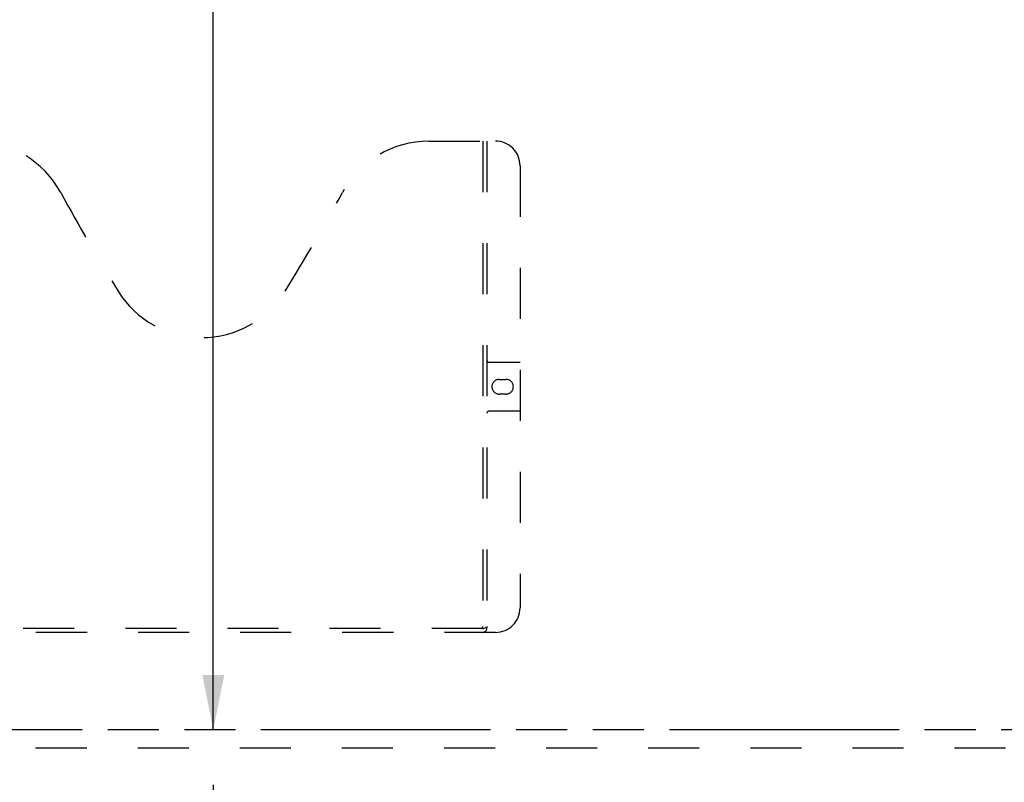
# Model space of a CAD drawing. Header units: inches. Extents: x 0 to 189, y 0 to 122.
# Tile 14 of 35: x 69 to 89, y 8 to 24. Entities that reach past the tile are written whole.
import ezdxf

# ---------------------------------------------------------------- set-up
doc = ezdxf.new("R2010")
doc.units = ezdxf.units.IN
doc.header["$LTSCALE"] = 10.388889
doc.header["$MEASUREMENT"] = 0
doc.linetypes.add('HIDDEN', pattern=[0.2, 0.1, -0.1])
doc.linetypes.add('PHANTOM', pattern=[0.8, 0.45, -0.05, 0.1, -0.05, 0.1, -0.05])
doc.layers.get('0').update_dxf_attribs({"linetype": 'CONTINUOUS'})
for name, color, linetype in [('AVAIL_DOOR_SPACE', 7, 'CONTINUOUS'), ('DEFAULT_2', 8, 'HIDDEN'), ('DIMENSIONS', 7, 'CONTINUOUS')]:
    doc.layers.add(name, color=color, linetype=linetype)
doc.styles.get("Standard").update_dxf_attribs({"font": 'arial.ttf'})
doc.dimstyles.new('DIMSTYLE_1', dxfattribs={"dimtxt": 0.833333, "dimasz": 1.111111, "dimexe": 0.09, "dimexo": 0.07, "dimgap": 0.0375, "dimtad": 0, "dimtih": 1, "dimtoh": 1, "dimzin": 4, "dimdsep": 46, "dimtxsty": 'Standard', "dimblk": '_FILLED', "dimblk1": '_FILLED', "dimblk2": '_FILLED', "dimcen": 0.09, "dimazin": 1, "dimtfac": 1, "dimtdec": 3, "dimtofl": 0, "dimtmove": 0, "dimatfit": 3, "dimldrblk": '_FILLED', "dimfxl": 0, "dimtolj": 1, "dimtzin": 4, "dimarcsym": 0})

# ---------------------------------------------------------------- blocks, each defined once
blk = doc.blocks.new('_FILLED')
at = {"color": 0, "linetype": 'ByBlock'}
blk.add_solid([(0, 0), (-1, 0.2), (-1, -0.2)], dxfattribs=at)
blk = doc.blocks.new('*D8')
at = {"layer": 'DIMENSIONS', "color": 2, "linetype": 'Continuous'}
for p, q in [((72.61, 76.029), (72.61, 43.554)), ((72.61, 9.413), (72.61, 41.888))]:
    blk.add_line(p, q, dxfattribs=at)
at = {"layer": 'DIMENSIONS', "color": 2, "linetype": 'Continuous', "xscale": 1.1111111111, "yscale": 1.1111111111, "zscale": 1.1111111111}
for p, rotation in [((72.61, 76.029), 90), ((72.61, 9.413), 270)]:
    blk.add_blockref('_FILLED', p, dxfattribs=dict(at, rotation=rotation))
at = {"layer": 'DIMENSIONS', "color": 2, "linetype": 'Continuous', "insert": (72.61, 43.138), "char_height": 0.8333, "width": 2.91202, "attachment_point": 2, "line_spacing_factor": 0.9}
blk.add_mtext('66.62', dxfattribs=at)
blk = doc.blocks.new('*D9')
at = {"layer": 'DIMENSIONS', "color": 2, "linetype": 'Continuous'}
for p, q in [((72.61, 9.413), (72.61, 11.635)), ((72.61, 8.288), (72.61, 5.751)), ((72.61, 5.751), (71.637, 5.751))]:
    blk.add_line(p, q, dxfattribs=at)
at = {"layer": 'DIMENSIONS', "color": 2, "linetype": 'Continuous', "xscale": 1.1111111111, "yscale": 1.1111111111, "zscale": 1.1111111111}
for p, rotation in [((72.61, 9.413), 270), ((72.61, 8.288), 90)]:
    blk.add_blockref('_FILLED', p, dxfattribs=dict(at, rotation=rotation))
at = {"layer": 'DIMENSIONS', "color": 2, "linetype": 'Continuous', "insert": (71.221, 6.168), "char_height": 0.8333, "width": 2.26456, "attachment_point": 3, "line_spacing_factor": 0.9}
blk.add_mtext('1.13', dxfattribs=at)
blk = doc.blocks.new('*D12')
at = {"layer": 'DIMENSIONS', "color": 2, "linetype": 'Continuous'}
for p, q in [((90.077, 57.43), (87.769, 57.43)), ((93.702, 57.43), (95.924, 57.43))]:
    blk.add_line(p, q, dxfattribs=at)
at = {"layer": 'DIMENSIONS', "color": 2, "linetype": 'Continuous', "xscale": 1.1111111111, "yscale": 1.1111111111, "zscale": 1.1111111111}
blk.add_blockref('_FILLED', (90.077, 57.43), dxfattribs=at)
at = {"layer": 'DIMENSIONS', "color": 2, "linetype": 'Continuous', "xscale": 1.1111111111, "yscale": 1.1111111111, "zscale": 1.1111111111, "rotation": 180}
blk.add_blockref('_FILLED', (93.702, 57.43), dxfattribs=at)
at = {"layer": 'DIMENSIONS', "color": 2, "linetype": 'Continuous', "insert": (87.353, 57.846), "char_height": 0.8333, "width": 2.26456, "attachment_point": 3, "line_spacing_factor": 0.9}
blk.add_mtext('3.63', dxfattribs=at)

msp = doc.modelspace()

# ---------------------------------------------------------------- linework, layer by layer
at = {"layer": 'AVAIL_DOOR_SPACE', "color": 40, "linetype": 'PHANTOM'}
msp.add_line((65.268, 9.413), (90.077, 9.413), dxfattribs=at)
at = {"layer": 'DEFAULT_2', "color": 8, "linetype": 'HIDDEN'}
for p, q in [((76.997, 21.392), (78.352, 21.392)), ((78.097, 21.392), (78.097, 11.512)), ((78.177, 21.392), (78.177, 11.482)), ((78.852, 20.892), (78.852, 11.892)), ((78.217, 16.892), (78.852, 16.892)), ((78.429, 16.542), (78.566, 16.542)), ((78.566, 16.242), (78.429, 16.242)), ((78.852, 15.892), (78.217, 15.892)), ((78.093, 11.472), (66.651, 11.472)), ((78.352, 11.392), (66.392, 11.392)), ((92.889, 9.038), (64.893, 9.038))]:
    msp.add_line(p, q, dxfattribs=at)
msp.add_lwpolyline([(78.093, 11.472), (78.108, 11.473), (78.124, 11.477), (78.139, 11.483), (78.155, 11.492), (78.171, 11.501), (78.187, 11.512)], dxfattribs=at)
for centre, radius, start, end in [((67.747, 19.392), 2, 28.4813, 90), ((76.997, 19.392), 2, 90, 151.5187), ((78.352, 20.892), 0.5, 0, 90), ((104.055, 39.09), 39.307, 208.4813, 211.8705), ((40.689, 39.09), 39.307, 328.1295, 331.5187), ((72.372, 19.392), 2, 211.8705, 328.1295), ((78.217, 16.932), 0.04, 180, 270), ((78.429, 16.392), 0.15, 90, 270), ((78.566, 16.392), 0.15, 270, 90), ((78.217, 15.852), 0.04, 90, 180), ((78.352, 11.892), 0.5, 270, 360), ((78.057, 11.512), 0.04, 270, 360), ((78.087, 11.482), 0.09, 270, 360)]:
    msp.add_arc(centre, radius, start, end, dxfattribs=at)

# ---------------------------------------------------------------- dimensions: what is measured, and where the dimension line sits
at = {"layer": 'DIMENSIONS', "color": 2, "linetype": 'Continuous'}
for base, p1, p2, picture, middle in [((72.61, 9.413), (90.077, 76.029), (90.077, 9.413), '*D8', (72.599, 42.716)), ((72.609673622, 8.287893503), (90.076713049, 9.412893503), (93.701713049, 8.287893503), '*D9', (70.124599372, 5.746788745))]:
    dim = msp.add_linear_dim(base=base, p1=p1, p2=p2, angle=270, text='<>\\P[]', dimstyle='DIMSTYLE_1', dxfattribs=at)
    dim.commit()
    dim.dimension.update_dxf_attribs({"geometry": picture, "text_midpoint": middle, "dimtype": 160})
dim = msp.add_linear_dim(base=(93.701713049, 57.429802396), p1=(90.076713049, 76.028893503), p2=(93.701713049, 8.391893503), text='<>\\P[]', dimstyle='DIMSTYLE_1', dxfattribs=at)
dim.commit()
dim.dimension.update_dxf_attribs({"geometry": '*D12', "text_midpoint": (86.219301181, 57.425154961), "dimtype": 160})

doc.saveas('drawing.dxf')
